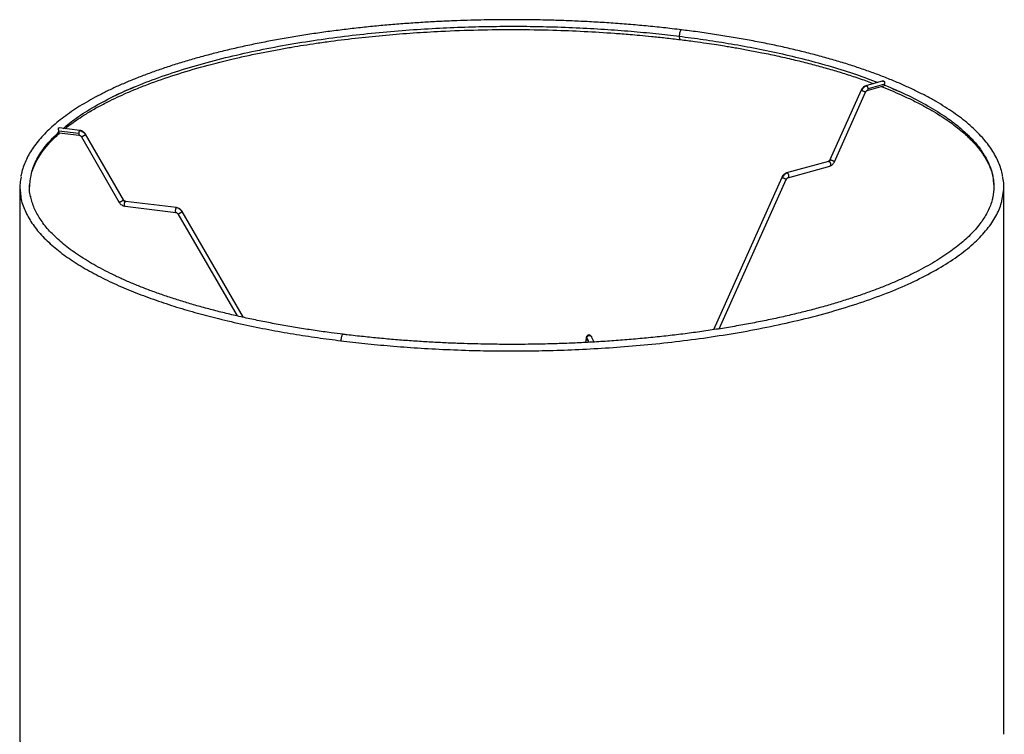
# Paper-space layout '_Dimétrica' of a CAD drawing. Header units: millimetres. Extents: x -231 to 169, y -80 to 672.
# Tile 11 of 11: x -231 to 169, y 382 to 672. Entities that reach past the tile are written whole.
import ezdxf

# ---------------------------------------------------------------- set-up
doc = ezdxf.new("R2010")
doc.units = ezdxf.units.MM

psp = doc.layouts.new('_Dimétrica')

# ---------------------------------------------------------------- linework, layer by layer
at = {"color": 7, "linetype": 'Continuous', "lineweight": 25}
for p, q in [((119.93, 647.14), (112.89, 645.19)), ((113.43, 643.26), (120.09, 645.1)), ((120.44, 645.81), (113.8, 643.97)), ((120.44, 645.81), (120.38, 645.52)), ((110.94, 643.39), (98.29, 615.12)), ((100.12, 614.31), (112.77, 642.57)), ((123.9, 643.98), (127.54, 642.44)), ((-215.2, 626.45), (-215.25, 626.74)), ((-207.16, 625.74), (-215.25, 626.74)), ((-215.16, 626.07), (-206.93, 625.06)), ((-206.69, 627.04), (-215.15, 628.09)), ((-206.93, 625.06), (-206.81, 625.11)), ((-206.69, 627.04), (-206.81, 626.99)), ((-188.94, 598.8), (-204.35, 625.47)), ((-206.09, 624.47), (-190.68, 597.8)), ((97.63, 614.43), (80.66, 609.74)), ((81.2, 607.81), (98.17, 612.5)), ((-227.08, 604.05), (-227.02, 604.99)), ((78.71, 607.94), (50.89, 546)), ((53.25, 546.37), (80.54, 607.12)), ((-231.08, 604.05), (-231.08, 381.55)), ((168.92, 381.55), (168.92, 604.05)), ((-188.22, 598.16), (-188.1, 598.2)), ((-167.42, 595.65), (-188.1, 598.21)), ((-188.34, 596.22), (-167.67, 593.67)), ((-167.67, 593.67), (-167.55, 593.72)), ((-167.42, 595.65), (-167.55, 595.6)), ((-166.82, 593.08), (-142.77, 551.61)), ((-140.11, 551.02), (-165.09, 594.08)), ((-0.88, 542.58), (-1.13, 540.82)), ((0.34, 540.9), (-0.59, 542.72)), ((-0.42, 542.2), (0.24, 540.9)), ((2.41, 541.01), (1.22, 543.34))]:
    psp.add_line(p, q, dxfattribs=at)
for points, knots in [([(-31.08, 672.05), (-33.74, 672.04), (-37.49, 672.03), (-43.04, 671.94), (-47.83, 671.83), (-53.52, 671.64), (-59.5, 671.38), (-65.74, 671.05), (-72.14, 670.63), (-78.66, 670.14), (-85.24, 669.56), (-91.85, 668.89), (-98.46, 668.14), (-105.05, 667.31), (-111.59, 666.39), (-118.06, 665.39), (-124.45, 664.3), (-130.74, 663.14), (-136.92, 661.89), (-142.97, 660.57), (-148.89, 659.18), (-154.66, 657.71), (-160.27, 656.17), (-165.72, 654.56), (-170.99, 652.88), (-176.08, 651.14), (-180.97, 649.34), (-185.67, 647.48), (-190.16, 645.57), (-194.44, 643.6), (-198.5, 641.57), (-202.35, 639.5), (-205.96, 637.39), (-209.35, 635.22), (-212.51, 633.02), (-215.43, 630.77), (-218.11, 628.49), (-220.56, 626.17), (-222.75, 623.81), (-224.7, 621.41), (-226.4, 618.98), (-227.85, 616.52), (-229.05, 614.03), (-229.96, 611.5), (-230.5, 609.6), (-230.65, 608.54), (-230.68, 608.34)], [0, 0, 0, 0, 0.026459, 0.037381, 0.055482, 0.074296, 0.094487, 0.115555, 0.137299, 0.159557, 0.182214, 0.205185, 0.228406, 0.251828, 0.275411, 0.299124, 0.322943, 0.346846, 0.370817, 0.394842, 0.418906, 0.443001, 0.467118, 0.491247, 0.515381, 0.539516, 0.563645, 0.587763, 0.611867, 0.635953, 0.660017, 0.684059, 0.708075, 0.732065, 0.756028, 0.779965, 0.803876, 0.827759, 0.851614, 0.875441, 0.899242, 0.923023, 0.946794, 0.970581, 0.994427, 1, 1, 1, 1]), ([(-213.48, 627.88), (-211.78, 629.28), (-208.05, 632.34), (-200.83, 636.85), (-192.21, 641.38), (-182.58, 645.62), (-172.11, 649.53), (-160.92, 653.08), (-149.16, 656.28), (-136.99, 659.1), (-124.53, 661.55), (-111.91, 663.63), (-99.27, 665.36), (-86.7, 666.75), (-74.3, 667.82), (-62.16, 668.6), (-50.32, 669.11), (-38.85, 669.37), (-27.79, 669.41), (-16.5, 669.24), (-5.06, 668.85), (6.43, 668.22), (17.24, 667.4), (27.39, 666.45), (33.86, 665.69), (37.01, 665.32)], [0, 0, 0, 0, 0.044564, 0.097891, 0.150843, 0.203249, 0.254946, 0.305786, 0.355636, 0.404381, 0.451923, 0.49818, 0.543091, 0.586608, 0.628702, 0.669355, 0.708563, 0.746334, 0.782683, 0.817635, 0.857774, 0.896008, 0.932407, 0.967045, 1, 1, 1, 1]), ([(37.93, 667.92), (36.66, 668.07), (33.08, 668.52), (27.1, 669.16), (20.01, 669.84), (12.89, 670.42), (5.78, 670.92), (-1.24, 671.31), (-8.11, 671.62), (-14.21, 671.82), (-19.59, 671.95), (-25, 672.03), (-28.83, 672.04), (-31.08, 672.05)], [0, 0, 0, 0, 0.057728, 0.162696, 0.267307, 0.37138, 0.474577, 0.576199, 0.674512, 0.769583, 0.836979, 0.904094, 1, 1, 1, 1]), ([(-212.71, 627.79), (-212.03, 628.32), (-210.57, 629.47), (-208.04, 631.28), (-204.82, 633.4), (-200.98, 635.69), (-196.77, 637.97), (-192.63, 640.03), (-188.43, 641.95), (-183.88, 643.9), (-177.18, 646.53), (-168.07, 649.71), (-156.16, 653.24), (-145.77, 655.85), (-137.43, 657.7), (-131.59, 658.89), (-125.93, 659.97), (-120.67, 660.89), (-115.63, 661.72), (-110.38, 662.52), (-102.97, 663.56), (-93.56, 664.71), (-82.34, 665.83), (-71.16, 666.72), (-58.67, 667.46), (-44.79, 667.96), (-29.58, 668.12), (-15.18, 667.89), (-1.74, 667.37), (7.63, 666.79), (13.84, 666.33), (17.26, 666.05), (21.23, 665.7), (25.99, 665.25), (31.51, 664.67), (35.4, 664.2), (37.46, 663.96)], [0, 0, 0, 0, 0.017746, 0.037903, 0.06043, 0.089566, 0.11718, 0.14103, 0.163937, 0.188684, 0.214863, 0.267314, 0.319977, 0.373482, 0.396521, 0.419567, 0.441681, 0.46126, 0.478664, 0.497474, 0.518597, 0.558492, 0.597039, 0.634831, 0.672604, 0.722958, 0.773297, 0.823617, 0.865876, 0.907602, 0.918223, 0.929054, 0.942545, 0.959019, 0.978255, 1, 1, 1, 1]), ([(37.93, 667.92), (37.86, 667.9), (37.7, 667.88), (37.48, 667.56), (37.32, 667.2), (37.21, 666.85), (37.12, 666.47), (37.03, 665.95), (37.02, 665.57), (37.01, 665.32)], [0, 0, 0, 0, 0.179272, 0.37264, 0.477496, 0.5852, 0.693552, 0.800274, 1, 1, 1, 1]), ([(37.01, 665.32), (40.28, 664.89), (47.02, 664.02), (57.09, 662.44), (67.41, 660.59), (77.89, 658.41), (88.46, 655.89), (98.99, 652.99), (108.92, 649.88), (114.91, 647.61), (117.74, 646.53)], [0, 0, 0, 0, 0.105991, 0.217675, 0.335329, 0.459217, 0.589583, 0.72664, 0.870557, 1, 1, 1, 1]), ([(37.01, 665.32), (37.01, 665.17), (37.02, 664.88), (37.08, 664.48), (37.19, 664.17), (37.32, 663.98), (37.42, 663.98), (37.46, 663.98)], [0, 0, 0, 0, 0.190285, 0.401387, 0.629071, 0.866052, 1, 1, 1, 1]), ([(168.45, 608.58), (168.4, 608.89), (168.21, 610.07), (167.59, 612.11), (166.59, 614.69), (165.29, 617.24), (163.71, 619.78), (161.85, 622.29), (159.73, 624.77), (157.33, 627.21), (154.67, 629.61), (151.75, 631.97), (148.57, 634.28), (145.15, 636.55), (141.48, 638.76), (137.57, 640.93), (133.43, 643.03), (129.06, 645.09), (124.48, 647.08), (119.67, 649.01), (114.66, 650.88), (109.44, 652.68), (104.03, 654.41), (98.44, 656.07), (92.66, 657.66), (86.72, 659.18), (80.61, 660.62), (74.35, 661.98), (67.95, 663.26), (61.41, 664.46), (54.75, 665.57), (47.97, 666.6), (42.36, 667.38), (38.98, 667.79), (37.93, 667.92)], [0, 0, 0, 0, 0.011343, 0.043033, 0.074903, 0.106967, 0.139209, 0.171598, 0.204097, 0.23667, 0.269289, 0.301934, 0.334587, 0.367237, 0.399881, 0.432517, 0.465142, 0.497756, 0.53036, 0.562954, 0.595536, 0.628109, 0.66067, 0.693221, 0.72576, 0.758287, 0.7908, 0.823297, 0.855777, 0.888234, 0.920666, 0.953065, 0.985421, 1, 1, 1, 1]), ([(37.46, 663.96), (39.38, 663.71), (42.96, 663.26), (47.86, 662.56), (51.91, 661.96), (55.07, 661.45), (57.6, 661.04), (60.84, 660.48), (65.19, 659.7), (71.11, 658.56), (77.5, 657.22), (84.13, 655.69), (90.43, 654.11), (96.41, 652.49), (102.17, 650.8), (107.85, 648.99), (112.5, 647.41), (115.17, 646.39), (116.05, 646.06)], [0, 0, 0, 0, 0.063991, 0.119532, 0.165861, 0.202332, 0.22892, 0.253585, 0.315824, 0.382817, 0.466979, 0.551576, 0.63377, 0.713001, 0.792221, 0.873381, 0.958517, 1, 1, 1, 1]), ([(-193.26, 640.81), (-190.7, 642.04), (-187.96, 643.35), (-184.78, 644.54), (-184.58, 644.62)], [0, 0, 0, 0, 0.9371042, 1, 1, 1, 1]), ([(112.81, 645.16), (112.62, 645.09), (112.24, 644.94), (111.71, 644.53), (111.26, 644.01), (111.04, 643.59), (110.94, 643.39)], [0, 0, 0, 0, 0.2498536, 0.5053269, 0.7580691, 1, 1, 1, 1]), ([(113.16, 645.17), (112.97, 645.1), (112.58, 644.96), (112.03, 644.53), (111.54, 643.97), (111.31, 643.52), (111.2, 643.3)], [0, 0, 0, 0, 0.245958, 0.5, 0.754042, 1, 1, 1, 1]), ([(113.16, 645.17), (113.07, 645.19), (112.98, 645.22), (112.9, 645.19), (112.89, 645.18)], [0, 0, 0, 0, 0.868526, 1, 1, 1, 1]), ([(113.8, 643.97), (113.79, 644.09), (113.78, 644.27), (113.7, 644.52), (113.62, 644.71), (113.51, 644.87), (113.36, 645.05), (113.24, 645.12), (113.16, 645.17)], [0, 0, 0, 0, 0.235606, 0.363365, 0.494595, 0.626614, 0.756648, 1, 1, 1, 1]), ([(119.22, 644.86), (120.58, 644.32), (123.33, 643.22), (127.48, 641.41), (131.82, 639.38), (136.17, 637.15), (140.22, 634.87), (143.88, 632.61), (147.19, 630.36), (150.18, 628.12), (153.47, 625.37), (156.79, 622.14), (159.11, 619.32), (160.45, 617.4), (161.19, 616.27), (161.97, 614.92), (162.8, 613.31), (163.6, 611.41), (164.29, 609.23), (164.81, 606.74), (164.88, 604.98), (164.92, 604.05)], [0, 0, 0, 0, 0.046414, 0.09366, 0.149558, 0.210154, 0.268247, 0.324225, 0.379468, 0.433902, 0.487356, 0.576545, 0.663077, 0.685559, 0.710845, 0.742465, 0.78055, 0.825217, 0.876594, 0.934813, 1, 1, 1, 1]), ([(119.7, 647.04), (119.75, 647.07), (119.85, 647.13), (120.02, 647.14), (120.16, 647.11), (120.28, 647.04), (120.39, 646.88), (120.46, 646.61), (120.47, 646.28), (120.46, 646.01), (120.44, 645.87), (120.44, 645.81)], [0, 0, 0, 0, 0.0906486, 0.1819125, 0.2727665, 0.3639057, 0.4551387, 0.6363275, 0.8176789, 0.9101332, 1, 1, 1, 1]), ([(120.38, 645.52), (120.36, 645.44), (120.31, 645.28), (120.22, 645.15), (120.15, 645.13), (120.12, 645.12)], [0, 0, 0, 0, 0.384809, 0.770502, 1, 1, 1, 1]), ([(120.38, 645.52), (123.35, 644.26), (129.4, 641.69), (137.51, 637.49), (144.31, 633.34), (149.82, 629.3), (154.23, 625.47), (157.97, 621.46), (161, 617.29), (163.2, 612.98), (164.45, 609.32), (164.62, 607.1), (164.68, 606.37)], [0, 0, 0, 0, 0.112639, 0.229804, 0.351409, 0.445453, 0.541828, 0.640425, 0.741111, 0.84373, 0.948102, 1, 1, 1, 1]), ([(110.95, 643.38), (110.95, 643.39), (110.93, 643.4), (111.01, 643.37), (111.14, 643.32), (111.2, 643.3)], [0, 0, 0, 0, 0.113171, 0.571806, 1, 1, 1, 1]), ([(111.2, 643.3), (111.25, 643.28), (111.35, 643.24), (111.48, 643.18), (111.55, 643.15)], [0, 0, 0, 0, 0.48517, 1, 1, 1, 1]), ([(111.55, 643.15), (111.65, 643.11), (111.86, 643.02), (112.17, 642.88), (112.43, 642.75), (112.63, 642.65), (112.75, 642.59), (112.75, 642.58), (112.76, 642.58)], [0, 0, 0, 0, 0.182215, 0.362215, 0.530067, 0.688847, 0.86232, 1, 1, 1, 1]), ([(112.77, 642.57), (112.81, 642.66), (112.91, 642.85), (113.1, 643.07), (113.3, 643.23), (113.44, 643.27), (113.5, 643.3)], [0, 0, 0, 0, 0.255128, 0.511951, 0.762644, 1, 1, 1, 1]), ([(113.43, 643.27), (113.46, 643.28), (113.52, 643.3), (113.62, 643.38), (113.7, 643.49), (113.78, 643.68), (113.79, 643.86), (113.8, 643.97)], [0, 0, 0, 0, 0.129472, 0.312881, 0.495193, 0.672684, 1, 1, 1, 1]), ([(-226.86, 606.37), (-226.67, 607.81), (-226.23, 611.05), (-223.95, 616.04), (-220.42, 621.31), (-216.95, 624.74), (-215.2, 626.45)], [0, 0, 0, 0, 0.211277, 0.472632, 0.735836, 1, 1, 1, 1]), ([(-226.21, 609.91), (-225.97, 610.66), (-225.48, 612.22), (-224.35, 614.59), (-223.02, 616.84), (-221.61, 618.85), (-220.2, 620.61), (-218.74, 622.27), (-217.06, 623.97), (-215.73, 625.25), (-214.9, 625.95), (-214.8, 626.03)], [0, 0, 0, 0, 0.1402475, 0.2892029, 0.42907, 0.5568117, 0.6634591, 0.7593131, 0.8665746, 0.9842825, 1, 1, 1, 1]), ([(-215.25, 626.74), (-215.26, 626.8), (-215.28, 626.93), (-215.33, 627.21), (-215.39, 627.53), (-215.42, 627.8), (-215.4, 627.97), (-215.35, 628.05), (-215.26, 628.09), (-215.19, 628.09), (-215.16, 628.09)], [0, 0, 0, 0, 0.100823, 0.204549, 0.408797, 0.613003, 0.71577, 0.818112, 0.920776, 1, 1, 1, 1]), ([(-215.09, 626.07), (-215.11, 626.08), (-215.15, 626.09), (-215.17, 626.22), (-215.19, 626.38), (-215.2, 626.45)], [0, 0, 0, 0, 0.2975632, 0.6488724, 1, 1, 1, 1]), ([(-206.81, 626.99), (-206.85, 626.94), (-206.92, 626.86), (-207, 626.66), (-207.06, 626.49), (-207.1, 626.3), (-207.15, 626.04), (-207.15, 625.86), (-207.16, 625.74)], [0, 0, 0, 0, 0.243352, 0.373386, 0.505405, 0.636635, 0.764394, 1, 1, 1, 1]), ([(-207.16, 625.74), (-207.15, 625.62), (-207.15, 625.45), (-207.1, 625.27), (-207.06, 625.16), (-207.02, 625.1), (-206.99, 625.09), (-206.99, 625.08)], [0, 0, 0, 0, 0.35858, 0.553025, 0.752749, 0.953677, 1, 1, 1, 1]), ([(-206.99, 625.08), (-206.9, 625.06), (-206.72, 625.03), (-206.47, 624.89), (-206.24, 624.7), (-206.13, 624.54), (-206.07, 624.46)], [0, 0, 0, 0, 0.243577, 0.496762, 0.751605, 1, 1, 1, 1]), ([(-206.99, 625.08), (-206.97, 625.07), (-206.96, 625.05), (-206.93, 625.06), (-206.93, 625.06)], [0, 0, 0, 0, 0.875107, 1, 1, 1, 1]), ([(-206.81, 626.99), (-206.58, 626.95), (-206.1, 626.85), (-205.43, 626.49), (-204.84, 626), (-204.56, 625.58), (-204.42, 625.37)], [0, 0, 0, 0, 0.2459577, 0.5, 0.7540423, 1, 1, 1, 1]), ([(-206.63, 627.02), (-206.65, 627.03), (-206.66, 627.05), (-206.69, 627.04), (-206.69, 627.04)], [0, 0, 0, 0, 0.875722, 1, 1, 1, 1]), ([(-204.37, 625.48), (-204.5, 625.67), (-204.76, 626.07), (-205.32, 626.54), (-205.95, 626.88), (-206.41, 626.97), (-206.63, 627.02)], [0, 0, 0, 0, 0.24497, 0.49868, 0.753067, 1, 1, 1, 1]), ([(-206.01, 624.57), (-206.05, 624.53), (-206.1, 624.48), (-206.08, 624.46), (-206.03, 624.46), (-205.95, 624.48), (-205.8, 624.54), (-205.58, 624.65), (-205.3, 624.79), (-205.08, 624.92), (-204.91, 625.03), (-204.75, 625.13), (-204.57, 625.25), (-204.48, 625.32), (-204.42, 625.37)], [0, 0, 0, 0, 0.121676, 0.186693, 0.252703, 0.318317, 0.382197, 0.5, 0.617803, 0.681683, 0.747297, 0.813307, 0.878324, 1, 1, 1, 1]), ([(-204.42, 625.37), (-204.39, 625.41), (-204.34, 625.45), (-204.36, 625.46), (-204.36, 625.47)], [0, 0, 0, 0, 0.806326, 1, 1, 1, 1]), ([(98.29, 615.12), (98.24, 615.03), (98.15, 614.85), (97.96, 614.63), (97.76, 614.47), (97.62, 614.42), (97.55, 614.4)], [0, 0, 0, 0, 0.255128, 0.511951, 0.762644, 1, 1, 1, 1]), ([(97.63, 614.43), (97.64, 614.43), (97.72, 614.46), (97.82, 614.44), (97.9, 614.41)], [0, 0, 0, 0, 0.110419, 1, 1, 1, 1]), ([(97.9, 614.41), (97.96, 614.43), (98.09, 614.48), (98.28, 614.63), (98.44, 614.81), (98.51, 614.96), (98.55, 615.03)], [0, 0, 0, 0, 0.245958, 0.5, 0.754042, 1, 1, 1, 1]), ([(97.9, 614.41), (97.98, 614.37), (98.11, 614.29), (98.26, 614.11), (98.36, 613.95), (98.44, 613.77), (98.52, 613.52), (98.53, 613.33), (98.54, 613.21)], [0, 0, 0, 0, 0.243352, 0.373386, 0.505405, 0.636635, 0.764394, 1, 1, 1, 1]), ([(98.54, 613.21), (98.53, 613.1), (98.52, 612.92), (98.44, 612.74), (98.36, 612.62), (98.26, 612.54), (98.19, 612.52), (98.16, 612.51)], [0, 0, 0, 0, 0.3243283, 0.500199, 0.6808459, 0.8625806, 1, 1, 1, 1]), ([(98.25, 612.54), (98.43, 612.61), (98.82, 612.75), (99.34, 613.17), (99.8, 613.69), (100.01, 614.1), (100.12, 614.31)], [0, 0, 0, 0, 0.249854, 0.505327, 0.758069, 1, 1, 1, 1]), ([(98.55, 615.03), (98.49, 615.06), (98.36, 615.11), (98.29, 615.13), (98.3, 615.12), (98.3, 615.12)], [0, 0, 0, 0, 0.428194, 0.886829, 1, 1, 1, 1]), ([(98.9, 614.89), (98.83, 614.92), (98.7, 614.97), (98.6, 615.01), (98.55, 615.03)], [0, 0, 0, 0, 0.51483, 1, 1, 1, 1]), ([(100.11, 614.31), (100.11, 614.31), (100.1, 614.32), (99.98, 614.39), (99.79, 614.49), (99.52, 614.61), (99.21, 614.75), (99, 614.84), (98.9, 614.89)], [0, 0, 0, 0, 0.13768, 0.311153, 0.469933, 0.637785, 0.817785, 1, 1, 1, 1]), ([(80.58, 609.71), (80.39, 609.64), (80.01, 609.49), (79.49, 609.08), (79.03, 608.56), (78.82, 608.15), (78.71, 607.94)], [0, 0, 0, 0, 0.249868, 0.505326, 0.758053, 1, 1, 1, 1]), ([(80.93, 609.72), (80.74, 609.65), (80.35, 609.51), (79.8, 609.08), (79.32, 608.52), (79.09, 608.08), (78.97, 607.86)], [0, 0, 0, 0, 0.245973, 0.5, 0.754027, 1, 1, 1, 1]), ([(80.93, 609.72), (80.85, 609.74), (80.75, 609.77), (80.67, 609.74), (80.66, 609.74)], [0, 0, 0, 0, 0.889581, 1, 1, 1, 1]), ([(81.57, 608.52), (81.56, 608.64), (81.55, 608.83), (81.47, 609.07), (81.39, 609.26), (81.29, 609.42), (81.14, 609.6), (81.01, 609.67), (80.93, 609.72)], [0, 0, 0, 0, 0.235606, 0.363365, 0.494595, 0.626614, 0.756648, 1, 1, 1, 1]), ([(81.19, 607.82), (81.22, 607.83), (81.29, 607.85), (81.39, 607.93), (81.47, 608.05), (81.55, 608.23), (81.56, 608.41), (81.57, 608.52)], [0, 0, 0, 0, 0.137419, 0.319154, 0.499801, 0.675672, 1, 1, 1, 1]), ([(-230.57, 608.03), (-230.75, 607.25), (-231.26, 605.14), (-231, 603.02), (-230.84, 601.69)], [0, 0, 0, 0, 0.369929, 1, 1, 1, 1]), ([(-226.68, 599.96), (-226.7, 600.03), (-227.24, 601.83), (-227.33, 603.98), (-226.93, 606.04), (-226.86, 606.37)], [0, 0, 0, 0, 0.0303073, 0.8481425, 1, 1, 1, 1]), ([(78.72, 607.94), (78.72, 607.94), (78.71, 607.95), (78.79, 607.93), (78.91, 607.88), (78.97, 607.86)], [0, 0, 0, 0, 0.112951, 0.5717, 1, 1, 1, 1]), ([(78.97, 607.86), (79.02, 607.83), (79.13, 607.79), (79.25, 607.74), (79.32, 607.71)], [0, 0, 0, 0, 0.485179, 1, 1, 1, 1]), ([(79.32, 607.71), (79.42, 607.66), (79.63, 607.57), (79.94, 607.43), (80.21, 607.31), (80.4, 607.21), (80.53, 607.14), (80.53, 607.13), (80.53, 607.13)], [0, 0, 0, 0, 0.182192, 0.362182, 0.530032, 0.688791, 0.862239, 1, 1, 1, 1]), ([(80.54, 607.12), (80.58, 607.22), (80.68, 607.4), (80.87, 607.62), (81.07, 607.78), (81.21, 607.82), (81.28, 607.85)], [0, 0, 0, 0, 0.255141, 0.511948, 0.762627, 1, 1, 1, 1]), ([(164.68, 606.37), (164.78, 605.6), (165.09, 603.46), (164.72, 601.33), (164.49, 599.96)], [0, 0, 0, 0, 0.3586441, 1, 1, 1, 1]), ([(168.71, 601.69), (168.76, 601.93), (169.18, 603.96), (169.08, 606.16), (168.51, 608.1), (168.47, 608.25)], [0, 0, 0, 0, 0.111395, 0.92818, 1, 1, 1, 1]), ([(-230.84, 601.69), (-230.82, 601.23), (-230.77, 599.02), (-229.42, 595.09), (-226.81, 590), (-223.02, 585.09), (-218.28, 580.42), (-212.69, 575.99), (-206.35, 571.83), (-199.4, 567.95), (-191.94, 564.36), (-184.07, 561.05), (-175.91, 558.02), (-167.54, 555.26), (-159.03, 552.77), (-149.93, 550.39), (-140.27, 548.15), (-130.09, 546.08), (-120.07, 544.31), (-110.29, 542.79), (-103.75, 541.95), (-100.56, 541.54)], [0, 0, 0, 0, 0.017371, 0.0844269, 0.1501827, 0.214484, 0.2771998, 0.3382229, 0.397469, 0.4548763, 0.5104035, 0.564028, 0.615744, 0.6655603, 0.7134984, 0.7595898, 0.8125168, 0.8629256, 0.9109089, 0.9565659, 1, 1, 1, 1]), ([(-100.56, 541.54), (-97.34, 541.16), (-90.73, 540.38), (-80.34, 539.41), (-69.28, 538.57), (-57.52, 537.93), (-45.82, 537.53), (-34.26, 537.36), (-22.94, 537.4), (-11.2, 537.68), (0.92, 538.2), (13.35, 539), (26.04, 540.11), (38.9, 541.54), (51.83, 543.32), (64.73, 545.47), (77.47, 547.99), (89.91, 550.89), (101.91, 554.17), (113.32, 557.83), (124, 561.84), (133.8, 566.19), (142.59, 570.84), (150.25, 575.74), (156.67, 580.87), (161.81, 586.15), (165.57, 591.53), (167.98, 596.72), (168.48, 600.12), (168.71, 601.69)], [0, 0, 0, 0, 0.027129, 0.055646, 0.085616, 0.117101, 0.150159, 0.178948, 0.20889, 0.240005, 0.272306, 0.3058, 0.340482, 0.376338, 0.413343, 0.451458, 0.49063, 0.530792, 0.571863, 0.613746, 0.65633, 0.699493, 0.7431, 0.787008, 0.831069, 0.87513, 0.919038, 0.962645, 1, 1, 1, 1]), ([(-99.62, 544.15), (-101.25, 544.36), (-105.08, 544.83), (-111.01, 545.68), (-117.43, 546.67), (-123.75, 547.74), (-129.98, 548.89), (-136.09, 550.12), (-142.07, 551.43), (-147.92, 552.81), (-153.61, 554.26), (-159.14, 555.77), (-164.5, 557.35), (-169.67, 559), (-174.66, 560.7), (-179.45, 562.46), (-184.03, 564.28), (-188.41, 566.14), (-192.56, 568.05), (-196.5, 570), (-200.21, 571.99), (-203.68, 574.01), (-206.92, 576.07), (-209.92, 578.15), (-212.69, 580.26), (-215.21, 582.39), (-217.49, 584.53), (-219.53, 586.69), (-221.33, 588.86), (-222.88, 591.05), (-224.2, 593.25), (-225.29, 595.47), (-226.11, 597.71), (-226.58, 599.32), (-226.7, 600.18), (-226.71, 600.29)], [0, 0, 0, 0, 0.023033, 0.054039, 0.08521, 0.116509, 0.147911, 0.17939, 0.210926, 0.242501, 0.274101, 0.305711, 0.337318, 0.368912, 0.400482, 0.432018, 0.463512, 0.494957, 0.526344, 0.557668, 0.588924, 0.620111, 0.651226, 0.682274, 0.713261, 0.744201, 0.775114, 0.806029, 0.836991, 0.868061, 0.899323, 0.930882, 0.962867, 0.995416, 1, 1, 1, 1]), ([(-189.02, 598.7), (-189.07, 598.65), (-189.16, 598.58), (-189.34, 598.46), (-189.5, 598.36), (-189.67, 598.25), (-189.9, 598.12), (-190.17, 597.98), (-190.4, 597.87), (-190.54, 597.81), (-190.62, 597.79), (-190.67, 597.78), (-190.67, 597.79), (-190.67, 597.8)], [0, 0, 0, 0, 0.1433, 0.219872, 0.297613, 0.374889, 0.450121, 0.58886, 0.727599, 0.802832, 0.880107, 0.957848, 1, 1, 1, 1]), ([(-190.66, 597.79), (-190.53, 597.59), (-190.27, 597.2), (-189.71, 596.73), (-189.08, 596.38), (-188.62, 596.29), (-188.4, 596.25)], [0, 0, 0, 0, 0.24497, 0.49868, 0.753067, 1, 1, 1, 1]), ([(-188.95, 598.79), (-188.95, 598.79), (-188.93, 598.78), (-188.98, 598.73), (-189.02, 598.7)], [0, 0, 0, 0, 0.193674, 1, 1, 1, 1]), ([(-189.02, 598.7), (-188.97, 598.63), (-188.88, 598.49), (-188.68, 598.32), (-188.46, 598.2), (-188.3, 598.17), (-188.22, 598.16)], [0, 0, 0, 0, 0.245958, 0.5, 0.754042, 1, 1, 1, 1]), ([(-188.11, 598.2), (-188.17, 598.21), (-188.33, 598.24), (-188.56, 598.37), (-188.79, 598.55), (-188.89, 598.71), (-188.94, 598.79)], [0, 0, 0, 0, 0.198773, 0.474276, 0.751584, 1, 1, 1, 1]), ([(-188.57, 596.9), (-188.56, 597.02), (-188.56, 597.21), (-188.51, 597.46), (-188.47, 597.66), (-188.41, 597.83), (-188.33, 598.02), (-188.27, 598.1), (-188.22, 598.16)], [0, 0, 0, 0, 0.235606, 0.363365, 0.494595, 0.626614, 0.756648, 1, 1, 1, 1]), ([(-188.4, 596.25), (-188.4, 596.25), (-188.43, 596.26), (-188.47, 596.33), (-188.51, 596.44), (-188.56, 596.62), (-188.56, 596.79), (-188.57, 596.9)], [0, 0, 0, 0, 0.045505, 0.246605, 0.446501, 0.641112, 1, 1, 1, 1]), ([(-188.1, 598.2), (-188.1, 598.2), (-188.08, 598.21), (-188.06, 598.2), (-188.04, 598.18)], [0, 0, 0, 0, 0.1248928, 1, 1, 1, 1]), ([(164.53, 600.28), (164.44, 599.81), (164.21, 598.56), (163.54, 596.54), (162.54, 594.22), (161.27, 591.92), (159.74, 589.63), (157.94, 587.36), (155.89, 585.1), (153.57, 582.86), (150.99, 580.64), (148.15, 578.44), (145.06, 576.27), (141.72, 574.14), (138.13, 572.04), (134.3, 569.98), (130.22, 567.96), (125.92, 566), (121.39, 564.08), (116.63, 562.22), (111.67, 560.41), (106.5, 558.67), (101.13, 556.99), (95.57, 555.38), (89.83, 553.83), (83.92, 552.36), (77.84, 550.97), (71.61, 549.65), (65.24, 548.4), (58.73, 547.24), (52.09, 546.17), (45.35, 545.17), (38.51, 544.26), (31.58, 543.44), (24.58, 542.71), (17.53, 542.06), (10.46, 541.51), (3.41, 541.05), (-3.51, 540.68), (-10.1, 540.41), (-15.81, 540.24), (-20.92, 540.13), (-25.83, 540.07), (-29.27, 540.06), (-31.08, 540.05)], [0, 0, 0, 0, 0.015573, 0.041083, 0.066317, 0.091327, 0.116175, 0.140915, 0.165592, 0.190238, 0.214876, 0.23952, 0.264177, 0.288854, 0.313554, 0.338279, 0.363028, 0.387801, 0.412595, 0.437408, 0.462239, 0.487085, 0.511944, 0.536813, 0.561691, 0.586573, 0.611459, 0.636344, 0.661226, 0.686099, 0.71096, 0.735801, 0.760614, 0.785386, 0.810098, 0.834719, 0.859199, 0.883438, 0.907223, 0.929988, 0.950447, 0.965208, 0.981673, 1, 1, 1, 1]), ([(-188.34, 596.23), (-188.35, 596.22), (-188.37, 596.22), (-188.38, 596.23), (-188.4, 596.25)], [0, 0, 0, 0, 0.124278, 1, 1, 1, 1]), ([(-167.55, 595.6), (-167.59, 595.55), (-167.66, 595.47), (-167.74, 595.28), (-167.8, 595.1), (-167.84, 594.91), (-167.88, 594.66), (-167.89, 594.47), (-167.89, 594.35)], [0, 0, 0, 0, 0.243352, 0.373386, 0.505405, 0.636635, 0.764394, 1, 1, 1, 1]), ([(-167.89, 594.35), (-167.89, 594.24), (-167.88, 594.06), (-167.84, 593.88), (-167.8, 593.77), (-167.76, 593.71), (-167.73, 593.7), (-167.72, 593.7)], [0, 0, 0, 0, 0.35859, 0.553039, 0.752769, 0.953702, 1, 1, 1, 1]), ([(-167.73, 593.69), (-167.64, 593.68), (-167.46, 593.64), (-167.2, 593.51), (-166.98, 593.32), (-166.87, 593.15), (-166.81, 593.07)], [0, 0, 0, 0, 0.243589, 0.496756, 0.751585, 1, 1, 1, 1]), ([(-167.72, 593.7), (-167.71, 593.68), (-167.69, 593.66), (-167.67, 593.67), (-167.67, 593.67)], [0, 0, 0, 0, 0.875126, 1, 1, 1, 1]), ([(-165.16, 593.99), (-165.3, 594.19), (-165.58, 594.61), (-166.17, 595.11), (-166.84, 595.47), (-167.31, 595.56), (-167.55, 595.6)], [0, 0, 0, 0, 0.245973, 0.5, 0.754027, 1, 1, 1, 1]), ([(-167.37, 595.63), (-167.38, 595.64), (-167.4, 595.66), (-167.42, 595.65), (-167.42, 595.65)], [0, 0, 0, 0, 0.875722, 1, 1, 1, 1]), ([(-165.11, 594.09), (-165.24, 594.29), (-165.5, 594.68), (-166.06, 595.15), (-166.69, 595.5), (-167.15, 595.59), (-167.37, 595.63)], [0, 0, 0, 0, 0.244983, 0.498678, 0.753049, 1, 1, 1, 1]), ([(-166.75, 593.18), (-166.79, 593.14), (-166.84, 593.09), (-166.82, 593.07), (-166.77, 593.07), (-166.69, 593.1), (-166.54, 593.15), (-166.31, 593.26), (-166.04, 593.41), (-165.82, 593.54), (-165.65, 593.64), (-165.49, 593.75), (-165.31, 593.87), (-165.22, 593.94), (-165.16, 593.99)], [0, 0, 0, 0, 0.121676, 0.186693, 0.252703, 0.318317, 0.382197, 0.5, 0.617803, 0.681683, 0.747297, 0.813307, 0.878324, 1, 1, 1, 1]), ([(-165.16, 593.99), (-165.13, 594.02), (-165.08, 594.07), (-165.1, 594.08), (-165.1, 594.08)], [0, 0, 0, 0, 0.806009, 1, 1, 1, 1]), ([(-99.62, 544.15), (-99.62, 544.15), (-99.69, 544.18), (-99.87, 544.08), (-100.09, 543.79), (-100.25, 543.42), (-100.36, 543.07), (-100.45, 542.69), (-100.54, 542.17), (-100.56, 541.79), (-100.56, 541.54)], [0, 0, 0, 0, 0.00013, 0.190785, 0.381441, 0.484826, 0.591019, 0.697851, 0.803076, 1, 1, 1, 1]), ([(-31.08, 540.05), (-33.72, 540.06), (-37.44, 540.08), (-42.97, 540.17), (-47.72, 540.28), (-53.38, 540.46), (-59.32, 540.72), (-65.51, 541.05), (-71.88, 541.46), (-78.35, 541.95), (-84.88, 542.53), (-91.44, 543.19), (-96.36, 543.74), (-99.07, 544.08), (-99.62, 544.15)], [0, 0, 0, 0, 0.112951, 0.159575, 0.236844, 0.317159, 0.403343, 0.49327, 0.586073, 0.681061, 0.777742, 0.87575, 0.974809, 1, 1, 1, 1]), ([(-0.87, 542.58), (-0.87, 542.57), (-0.9, 542.49), (-0.86, 542.31), (-0.74, 542.07), (-0.51, 541.85), (-0.3, 541.76), (-0.19, 541.72)], [0, 0, 0, 0, 0.029546, 0.253237, 0.489708, 0.743294, 1, 1, 1, 1]), ([(0.23, 543.88), (0.15, 543.87), (-0.03, 543.85), (-0.34, 543.69), (-0.72, 543.31), (-0.82, 542.85), (-0.88, 542.57)], [0, 0, 0, 0, 0.145842, 0.290322, 0.560533, 1, 1, 1, 1]), ([(-0.59, 542.72), (-0.58, 542.83), (-0.56, 543.01), (-0.44, 543.24), (-0.31, 543.4), (-0.15, 543.53), (0.08, 543.66), (0.27, 543.69), (0.4, 543.71)], [0, 0, 0, 0, 0.235606, 0.363365, 0.494595, 0.626614, 0.756648, 1, 1, 1, 1]), ([(-0.42, 542.2), (-0.43, 542.21), (-0.47, 542.26), (-0.55, 542.42), (-0.57, 542.6), (-0.59, 542.72)], [0, 0, 0, 0, 0.024819, 0.367694, 1, 1, 1, 1]), ([(1.29, 543.23), (1.23, 543.32), (1.11, 543.52), (0.84, 543.74), (0.54, 543.87), (0.33, 543.88), (0.23, 543.88)], [0, 0, 0, 0, 0.241503, 0.494095, 0.749524, 1, 1, 1, 1]), ([(0.24, 543.86), (0.25, 543.87), (0.3, 543.89), (0.36, 543.79), (0.4, 543.71)], [0, 0, 0, 0, 0.248965, 1, 1, 1, 1]), ([(0.4, 543.71), (0.52, 543.71), (0.72, 543.7), (0.95, 543.59), (1.11, 543.48), (1.23, 543.33), (1.31, 543.22), (1.32, 543.15), (1.32, 543.14)], [0, 0, 0, 0, 0.310805, 0.47688, 0.645493, 0.813097, 0.976269, 1, 1, 1, 1]), ([(-230.64, 377.35), (-230.68, 377.5), (-231.1, 378.9), (-231.02, 380.3), (-230.95, 381.55)], [0, 0, 0, 0, 0.112214, 1, 1, 1, 1])]:
    psp.add_open_spline(points, degree=3, knots=knots, dxfattribs=at)

doc.saveas('drawing.dxf')
